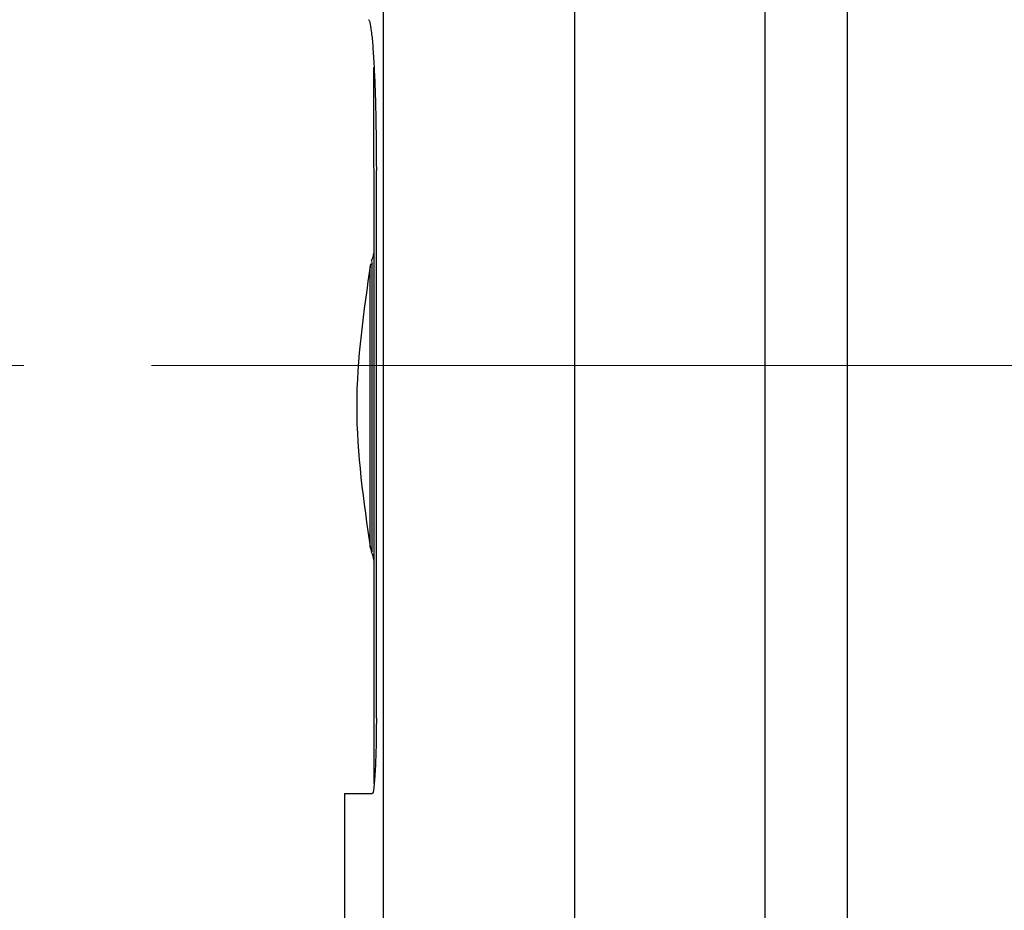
# Model space of a CAD drawing. Header units: millimetres. Extents: x 10 to 272, y 8 to 208.
# Tile 13 of 31: x 57 to 67, y 89 to 97. Entities that reach past the tile are written whole.
import ezdxf

# ---------------------------------------------------------------- set-up
doc = ezdxf.new("R2010")
doc.units = ezdxf.units.MM
doc.linetypes.add('CENTERX2', pattern=[20.32, 12.7, -2.54, 2.54, -2.54])
doc.styles.add('SLDTEXTSTYLE0', font='TXT', dxfattribs={"width": 0.75})
doc.dimstyles.new('SLDDIMSTYLE0', dxfattribs={"dimtxt": 1.905, "dimasz": 3, "dimexe": 0, "dimexo": 0.0625, "dimgap": 0.47625, "dimtad": 0, "dimtih": 1, "dimtoh": 1, "dimdec": 1, "dimlfac": 2, "dimrnd": 1e-09, "dimzin": 12, "dimdsep": 46, "dimtxsty": 'SLDTEXTSTYLE0', "dimsah": 1, "dimcen": 0.09, "dimadec": 0, "dimazin": 3, "dimtfac": 1, "dimtdec": 1, "dimtofl": 0, "dimtmove": 0, "dimatfit": 3, "dimfxl": 1, "dimfrac": 2, "dimtolj": 1, "dimtzin": 12, "dimarcsym": 0})

# ---------------------------------------------------------------- blocks, each defined once
blk = doc.blocks.new('_D')
at = {"color": 7, "linetype": 'Continuous', "lineweight": 18}
for p, q in [((56.9848, 94.003), (46.4498, 94.003)), ((49.6248, 94.003), (49.6248, 87.0713)), ((49.6248, 86.6843), (49.0443, 86.6843)), ((49.0443, 86.6843), (49.0443, 83.6601)), ((54.5513, 86.6843), (55.1317, 86.6843)), ((55.1317, 86.6843), (55.1317, 83.6601)), ((49.0443, 83.6601), (49.6248, 83.6601)), ((55.1317, 83.6601), (54.5513, 83.6601)), ((49.6248, 76.343), (49.6248, 83.2732)), ((58.7196, 76.343), (46.4498, 76.343))]:
    blk.add_line(p, q, dxfattribs=at)
for points in [[(49.6248, 94.003), (49.1248, 91.003), (50.1248, 91.003)], [(49.6248, 76.343), (50.1248, 79.343), (49.1248, 79.343)]]:
    blk.add_solid(points, dxfattribs=at)
at = {"color": 7, "linetype": 'Continuous', "lineweight": 18, "char_height": 1.905, "attachment_point": 1, "style": 'SLDTEXTSTYLE0'}
for s, insert in [('35.3', (43.5374, 86.1158)), ('1.39', (49.6248, 86.1158))]:
    blk.add_mtext(s, dxfattribs=dict(at, insert=insert))
blk = doc.blocks.new('_D_3')
at = {"color": 7, "linetype": 'Continuous', "lineweight": 18}
for p, q in [((58.6242, 144.193), (39.3919, 144.193)), ((42.5669, 144.193), (42.5669, 107.8207)), ((43.2707, 107.4338), (42.6902, 107.4338)), ((42.6902, 107.4338), (42.6902, 104.4096)), ((48.1972, 107.4338), (48.7776, 107.4338)), ((48.7776, 107.4338), (48.7776, 104.4096)), ((42.6902, 104.4096), (43.2707, 104.4096)), ((48.7776, 104.4096), (48.1972, 104.4096)), ((42.5669, 76.343), (42.5669, 104.0226)), ((58.7196, 76.343), (39.3919, 76.343))]:
    blk.add_line(p, q, dxfattribs=at)
for points in [[(42.5669, 144.193), (42.0669, 141.193), (43.0669, 141.193)], [(42.5669, 76.343), (43.0669, 79.343), (42.0669, 79.343)]]:
    blk.add_solid(points, dxfattribs=at)
at = {"color": 7, "linetype": 'Continuous', "lineweight": 18, "char_height": 1.905, "attachment_point": 1, "style": 'SLDTEXTSTYLE0'}
for s, insert in [('135.7', (35.7757, 106.8653)), ('5.34', (43.2707, 106.8653))]:
    blk.add_mtext(s, dxfattribs=dict(at, insert=insert))

msp = doc.modelspace()

# ---------------------------------------------------------------- linework, layer by layer
at = {"color": 7, "linetype": 'Continuous', "lineweight": 25}
for p, q in [((60.5599, 84.738), (60.5599, 98.193)), ((62.4601, 98.193), (62.4601, 84.738)), ((64.3569, 84.738), (64.3569, 98.193)), ((65.1733, 84.738), (65.1733, 98.193)), ((60.4665, 95.968), (60.4665, 96.9678)), ((60.4665, 95.968), (60.4665, 90.468)), ((60.4899, 90.493), (60.4899, 95.943)), ((60.4265, 94.9523), (60.4265, 94.9522)), ((60.4298, 92.2001), (60.4426, 92.1472)), ((60.4665, 90.468), (60.4665, 89.843)), ((60.1733, 89.743), (60.1733, 88.3612)), ((60.1733, 89.743), (60.4491, 89.743))]:
    msp.add_line(p, q, dxfattribs=at)
at = {"color": 8, "linetype": 'Continuous', "lineweight": 25}
for p, q in [((60.4478, 95.0253), (60.4478, 95.0345)), ((60.4478, 92.1484), (60.4479, 92.1716))]:
    msp.add_line(p, q, dxfattribs=at)
at = {"color": 7, "linetype": 'CENTERX2', "lineweight": 18}
msp.add_line((58.2548, 94.003), (80.0805, 94.003), dxfattribs=at)
at = {"color": 7, "linetype": 'Continuous', "lineweight": 25}
for centre, start, end in [((60.219, 95.1553), 332.44368, 351.88909), ((60.219, 92.0308), 8.11047, 26.96225)]:
    msp.add_arc(centre, 0.25, start, end, dxfattribs=at)
for points, knots in [([(60.411, 97.443), (60.4159, 97.443), (60.4207, 97.4333), (60.4303, 97.3953), (60.4352, 97.3665), (60.4446, 97.2914), (60.4491, 97.2454), (60.4577, 97.1368), (60.4619, 97.0735), (60.4693, 96.9353), (60.4727, 96.8599), (60.4788, 96.6961), (60.4814, 96.6088), (60.4877, 96.3382), (60.4899, 96.1412), (60.4899, 95.943)], [0, 0, 0, 0, 0.125, 0.125, 0.25, 0.25, 0.375, 0.375, 0.5, 0.5, 0.625, 0.625, 0.75, 0.75, 1, 1, 1, 1]), ([(60.4326, 95.014), (60.3636, 94.5415), (60.2254, 93.5964), (60.3629, 92.6513), (60.4317, 92.1787)], [0, 0, 0, 0, 0.500016, 1, 1, 1, 1]), ([(60.4479, 92.1716), (60.4479, 92.1723), (60.4479, 92.1834), (60.4481, 92.3579), (60.4481, 92.6841), (60.4479, 93.13), (60.4476, 93.6239), (60.4479, 94.1145), (60.4481, 94.5512), (60.4481, 94.8599), (60.4479, 95.0203), (60.4478, 95.0253), (60.4478, 95.0253)], [0, 0, 0, 0, 0.008674, 0.132624, 0.256308, 0.379991, 0.503652, 0.627556, 0.751439, 0.875102, 0.998781, 1, 1, 1, 1]), ([(60.4899, 90.493), (60.4899, 90.4435), (60.4896, 90.3947), (60.4886, 90.2989), (60.4878, 90.2512), (60.4856, 90.1604), (60.4844, 90.1174), (60.4813, 90.0358), (60.4796, 89.9973), (60.4738, 89.8935), (60.4693, 89.8377), (60.4595, 89.7629), (60.4543, 89.743), (60.4491, 89.743)], [0, 0, 0, 0, 0.125, 0.125, 0.25, 0.25, 0.375, 0.375, 0.5, 0.5, 0.75, 0.75, 1, 1, 1, 1])]:
    msp.add_open_spline(points, degree=3, knots=knots, dxfattribs=at)
at = {"color": 8, "linetype": 'Continuous', "lineweight": 25}
for points, knots in [([(60.4289, 93.593), (60.4289, 93.6528), (60.429, 93.87), (60.4294, 94.2341), (60.4295, 94.6205), (60.4295, 94.8793), (60.429, 94.9993), (60.4291, 94.9775), (60.4291, 94.9727)], [0, 0, 0, 0, 0.08202, 0.297869, 0.512263, 0.72576, 0.939344, 1, 1, 1, 1]), ([(60.429, 92.1999), (60.429, 92.199), (60.4289, 92.173), (60.4294, 92.2684), (60.4295, 92.4924), (60.4295, 92.8568), (60.429, 93.2431), (60.429, 93.4961), (60.4289, 93.593)], [0, 0, 0, 0, 0.007359, 0.223367, 0.438967, 0.652778, 0.866903, 1, 1, 1, 1])]:
    msp.add_open_spline(points, degree=3, knots=knots, dxfattribs=at)

# ---------------------------------------------------------------- dimensions: what is measured, and where the dimension line sits
at = {"color": 7, "linetype": 'Continuous', "lineweight": 18}
for base, p2, picture, middle in [((42.5669, 144.193), (59.8942, 144.193), '_D_3', (42.5669, 105.9217)), ((49.6248, 94.003), (58.2548, 94.003), '_D', (49.6248, 85.1722))]:
    dim = msp.add_linear_dim(base=base, p1=(59.9896, 76.343), p2=p2, angle=90, dimstyle='SLDDIMSTYLE0', dxfattribs=at)
    dim.commit()
    dim.dimension.update_dxf_attribs({"geometry": picture, "text_midpoint": middle, "dimtype": 160})

doc.saveas('drawing.dxf')
